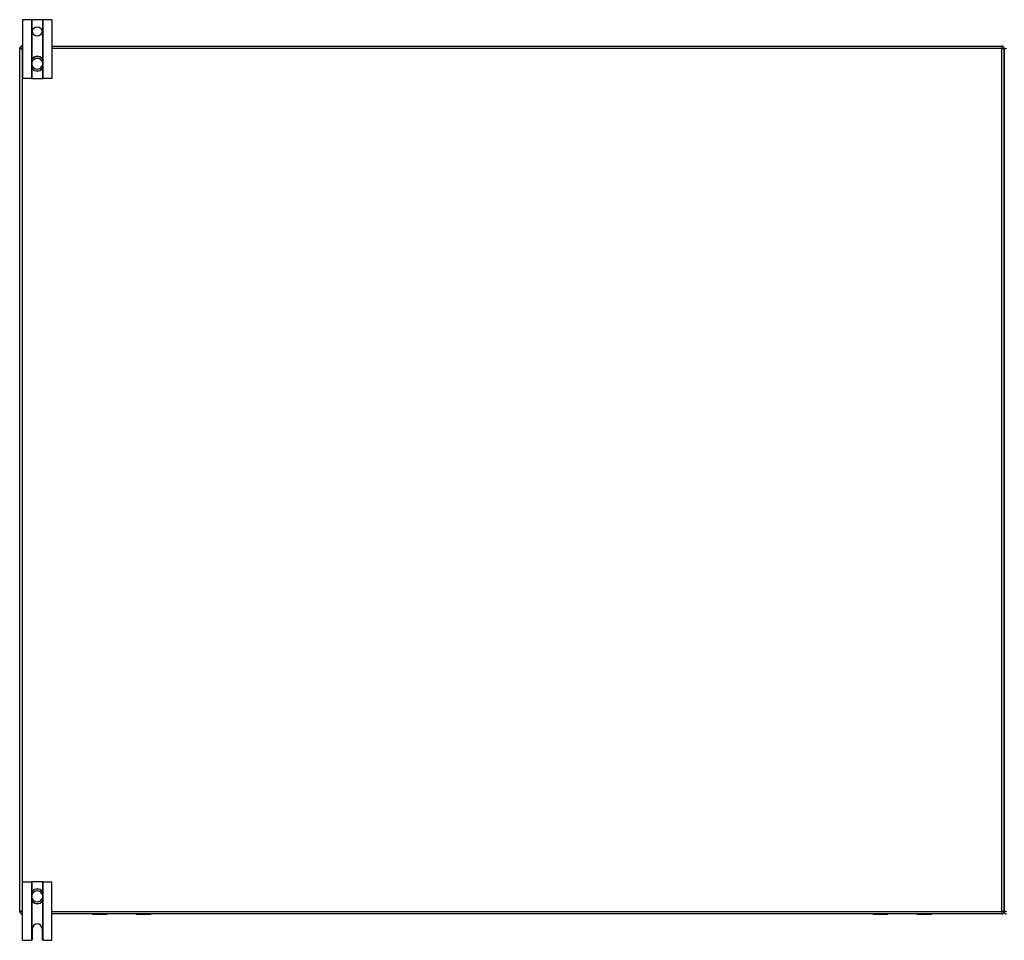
# Model space of a CAD drawing. Header units: inches. Extents: x 20 to 448, y 48 to 213.
# Tile 26 of 235: x 20 to 62, y 109 to 148. Entities that reach past the tile are written whole.
import ezdxf

# ---------------------------------------------------------------- set-up
doc = ezdxf.new("R2010")
doc.units = ezdxf.units.IN
doc.header["$MEASUREMENT"] = 0
doc.layers.add('Visible Edges(ANSI)', color=7, linetype='Continuous', lineweight=25)
doc.layers.add('Visible Tangent Edges(ANSI)', color=7, linetype='Continuous', lineweight=25)

msp = doc.modelspace()

# ---------------------------------------------------------------- linework, layer by layer
at = {"layer": 'Visible Edges(ANSI)'}
for p, q in [((20.31, 148.112), (19.937, 148.112)), ((19.937, 148.112), (19.937, 145.612)), ((20.341, 148.112), (20.31, 148.112)), ((20.783, 148.112), (20.341, 148.112)), ((20.814, 148.112), (20.783, 148.112)), ((21.187, 148.112), (20.814, 148.112)), ((21.187, 148.112), (21.187, 145.612)), ((19.812, 110.086), (19.812, 146.888)), ((19.911, 146.987), (19.937, 146.987)), ((21.187, 146.987), (61.713, 146.987)), ((61.812, 110.086), (61.812, 146.888)), ((61.812, 146.888), (61.812, 110.086)), ((20.326, 146.349), (20.326, 146.31)), ((20.326, 146.31), (20.326, 146.165)), ((20.326, 146.165), (20.326, 146.126)), ((20.798, 146.31), (20.798, 146.349)), ((20.798, 146.165), (20.798, 146.31)), ((20.798, 146.126), (20.798, 146.165)), ((20.31, 145.612), (19.937, 145.612)), ((20.31, 145.612), (20.341, 145.612)), ((20.341, 145.612), (20.783, 145.612)), ((20.783, 145.612), (20.814, 145.612)), ((21.187, 145.612), (20.814, 145.612)), ((19.937, 111.362), (20.31, 111.362)), ((19.937, 108.862), (19.937, 111.362)), ((20.341, 111.362), (20.31, 111.362)), ((20.783, 111.362), (20.341, 111.362)), ((20.814, 111.362), (20.783, 111.362)), ((20.814, 111.362), (21.187, 111.362)), ((21.187, 108.862), (21.187, 111.362)), ((20.326, 110.849), (20.326, 110.81)), ((20.326, 110.81), (20.326, 110.665)), ((20.326, 110.665), (20.326, 110.626)), ((20.798, 110.81), (20.798, 110.849)), ((20.798, 110.665), (20.798, 110.81)), ((20.798, 110.626), (20.798, 110.665)), ((19.937, 109.987), (19.911, 109.987)), ((61.713, 109.987), (21.187, 109.987)), ((22.925, 109.97), (23.515, 109.97)), ((23.53, 109.987), (23.53, 109.985)), ((24.79, 109.985), (24.79, 109.987)), ((24.806, 109.97), (25.395, 109.97)), ((56.228, 109.97), (56.818, 109.97)), ((56.833, 109.987), (56.833, 109.985)), ((58.093, 109.985), (58.093, 109.987)), ((58.109, 109.97), (58.698, 109.97)), ((20.359, 108.924), (20.359, 109.362)), ((20.765, 109.362), (20.765, 108.924)), ((19.937, 108.862), (20.297, 108.862)), ((20.827, 108.862), (21.187, 108.862))]:
    msp.add_line(p, q, dxfattribs=at)
at = {"layer": 'Visible Edges(ANSI)', "flags": 128}
for points in [[(20.457, 146.534), (20.447, 146.531), (20.438, 146.527), (20.429, 146.522), (20.42, 146.517), (20.412, 146.512), (20.403, 146.506), (20.396, 146.499), (20.388, 146.493), (20.381, 146.486), (20.374, 146.478), (20.368, 146.47), (20.362, 146.462), (20.356, 146.454), (20.351, 146.445), (20.346, 146.436), (20.342, 146.427), (20.338, 146.418), (20.335, 146.409), (20.332, 146.399), (20.33, 146.389), (20.328, 146.379), (20.327, 146.369), (20.326, 146.359), (20.326, 146.349)], [(20.798, 146.349), (20.798, 146.359), (20.797, 146.369), (20.796, 146.379), (20.794, 146.389), (20.791, 146.399), (20.789, 146.409), (20.785, 146.418), (20.782, 146.427), (20.777, 146.436), (20.773, 146.445), (20.767, 146.454), (20.762, 146.462), (20.756, 146.47), (20.749, 146.478), (20.743, 146.486), (20.735, 146.493), (20.728, 146.499), (20.72, 146.506), (20.712, 146.512), (20.703, 146.517), (20.694, 146.522), (20.685, 146.527), (20.676, 146.531), (20.667, 146.534)], [(20.326, 146.126), (20.326, 146.116), (20.327, 146.106), (20.328, 146.096), (20.33, 146.086), (20.332, 146.076), (20.335, 146.067), (20.338, 146.057), (20.342, 146.048), (20.346, 146.039), (20.351, 146.03), (20.356, 146.021), (20.361, 146.013), (20.367, 146.005), (20.374, 145.997), (20.381, 145.989), (20.388, 145.982), (20.395, 145.976), (20.403, 145.969), (20.411, 145.963), (20.42, 145.958), (20.429, 145.953), (20.438, 145.948), (20.447, 145.944), (20.457, 145.941)], [(20.667, 145.941), (20.676, 145.944), (20.686, 145.948), (20.695, 145.953), (20.703, 145.958), (20.712, 145.963), (20.72, 145.969), (20.728, 145.976), (20.736, 145.982), (20.743, 145.989), (20.75, 145.997), (20.756, 146.005), (20.762, 146.013), (20.768, 146.021), (20.773, 146.03), (20.777, 146.039), (20.782, 146.048), (20.785, 146.057), (20.789, 146.067), (20.792, 146.076), (20.794, 146.086), (20.796, 146.096), (20.797, 146.106), (20.798, 146.116), (20.798, 146.126)], [(20.457, 111.034), (20.447, 111.031), (20.438, 111.027), (20.429, 111.022), (20.42, 111.017), (20.411, 111.011), (20.403, 111.006), (20.395, 110.999), (20.388, 110.993), (20.381, 110.985), (20.374, 110.978), (20.367, 110.97), (20.361, 110.962), (20.356, 110.954), (20.351, 110.945), (20.346, 110.936), (20.342, 110.927), (20.338, 110.918), (20.335, 110.908), (20.332, 110.899), (20.33, 110.889), (20.328, 110.879), (20.327, 110.869), (20.326, 110.859), (20.326, 110.849)], [(20.798, 110.849), (20.798, 110.859), (20.797, 110.869), (20.796, 110.879), (20.794, 110.889), (20.791, 110.899), (20.789, 110.908), (20.785, 110.918), (20.782, 110.927), (20.777, 110.936), (20.773, 110.945), (20.768, 110.954), (20.762, 110.962), (20.756, 110.97), (20.75, 110.978), (20.743, 110.985), (20.736, 110.993), (20.728, 110.999), (20.72, 111.006), (20.712, 111.011), (20.703, 111.017), (20.695, 111.022), (20.686, 111.027), (20.676, 111.031), (20.667, 111.034)], [(20.326, 110.626), (20.326, 110.616), (20.327, 110.606), (20.328, 110.596), (20.33, 110.586), (20.332, 110.576), (20.335, 110.566), (20.338, 110.557), (20.342, 110.548), (20.346, 110.538), (20.351, 110.53), (20.356, 110.521), (20.362, 110.513), (20.368, 110.504), (20.374, 110.497), (20.381, 110.489), (20.388, 110.482), (20.396, 110.476), (20.403, 110.469), (20.412, 110.463), (20.42, 110.458), (20.429, 110.453), (20.438, 110.448), (20.447, 110.444), (20.457, 110.441)], [(20.667, 110.441), (20.676, 110.444), (20.685, 110.448), (20.694, 110.453), (20.703, 110.458), (20.712, 110.463), (20.72, 110.469), (20.728, 110.476), (20.735, 110.482), (20.743, 110.489), (20.749, 110.497), (20.756, 110.504), (20.762, 110.513), (20.767, 110.521), (20.773, 110.53), (20.777, 110.538), (20.782, 110.548), (20.785, 110.557), (20.789, 110.566), (20.791, 110.576), (20.794, 110.586), (20.796, 110.596), (20.797, 110.606), (20.798, 110.616), (20.798, 110.626)], [(20.31, 108.864), (20.31, 108.864), (20.309, 108.864), (20.309, 108.864), (20.308, 108.864), (20.308, 108.864), (20.308, 108.863), (20.307, 108.863), (20.307, 108.863), (20.306, 108.863), (20.306, 108.863), (20.305, 108.863), (20.305, 108.863), (20.304, 108.863), (20.304, 108.863), (20.303, 108.863), (20.302, 108.863), (20.302, 108.863), (20.301, 108.863), (20.3, 108.863), (20.3, 108.863), (20.299, 108.862), (20.298, 108.862), (20.298, 108.862), (20.297, 108.862)], [(20.341, 108.881), (20.339, 108.879), (20.338, 108.878), (20.336, 108.877), (20.334, 108.875), (20.333, 108.874), (20.331, 108.873), (20.329, 108.872), (20.328, 108.871), (20.326, 108.87), (20.325, 108.869), (20.323, 108.868), (20.322, 108.868), (20.32, 108.867), (20.319, 108.866), (20.317, 108.866), (20.316, 108.866), (20.315, 108.865), (20.314, 108.865), (20.313, 108.865), (20.312, 108.864), (20.311, 108.864), (20.311, 108.864), (20.31, 108.864), (20.31, 108.864)], [(20.814, 108.864), (20.813, 108.864), (20.813, 108.864), (20.812, 108.864), (20.811, 108.864), (20.811, 108.865), (20.81, 108.865), (20.809, 108.865), (20.807, 108.866), (20.806, 108.866), (20.805, 108.866), (20.803, 108.867), (20.802, 108.868), (20.8, 108.868), (20.799, 108.869), (20.797, 108.87), (20.796, 108.871), (20.794, 108.872), (20.792, 108.873), (20.791, 108.874), (20.789, 108.875), (20.787, 108.877), (20.786, 108.878), (20.784, 108.879), (20.783, 108.881)], [(20.827, 108.862), (20.826, 108.862), (20.825, 108.862), (20.824, 108.862), (20.824, 108.863), (20.823, 108.863), (20.822, 108.863), (20.822, 108.863), (20.821, 108.863), (20.82, 108.863), (20.82, 108.863), (20.819, 108.863), (20.819, 108.863), (20.818, 108.863), (20.818, 108.863), (20.817, 108.863), (20.817, 108.863), (20.816, 108.863), (20.816, 108.863), (20.815, 108.864), (20.815, 108.864), (20.815, 108.864), (20.814, 108.864), (20.814, 108.864), (20.814, 108.864)]]:
    msp.add_lwpolyline(points, dxfattribs=at)
at = {"layer": 'Visible Edges(ANSI)'}
msp.add_circle((20.562, 147.612), 0.203, dxfattribs=at)
for centre, radius, start, end in [((19.911, 146.888), 0.099, 90, 180), ((61.713, 146.888), 0.099, 0, 90), ((20.562, 146.237), 0.315, 70.5288, 109.4712), ((20.562, 146.237), 0.315, 250.5288, 289.4712), ((20.562, 110.737), 0.315, 70.5288, 109.4712), ((19.911, 110.086), 0.099, 180, 270), ((20.562, 110.737), 0.315, 250.5288, 289.4712), ((61.713, 110.086), 0.099, 270, 0), ((61.911, 110.086), 0.099, 180, 270), ((22.925, 109.989), 0.0197, 185.3247, 270), ((23.515, 109.985), 0.0157, 270, 0), ((24.806, 109.985), 0.0157, 180, 270), ((25.395, 109.989), 0.0197, 270, 354.6753), ((56.228, 109.989), 0.0197, 185.3247, 270), ((56.818, 109.985), 0.0157, 270, 0), ((58.109, 109.985), 0.0157, 180, 270), ((58.698, 109.989), 0.0197, 270, 354.6753), ((20.562, 109.362), 0.203, 0, 180), ((20.297, 108.924), 0.062, 314.9335, 0), ((20.827, 108.924), 0.062, 180, 225.0665)]:
    msp.add_arc(centre, radius, start, end, dxfattribs=at)
at = {"layer": 'Visible Tangent Edges(ANSI)'}
for p, q in [((20.31, 148.112), (20.31, 145.612)), ((20.341, 146.424), (20.341, 148.112)), ((20.783, 148.112), (20.783, 146.424)), ((20.814, 145.612), (20.814, 148.112)), ((19.812, 146.888), (19.911, 146.888)), ((19.911, 146.888), (19.911, 146.987)), ((19.911, 146.888), (19.911, 110.086)), ((19.937, 146.888), (19.911, 146.888)), ((61.713, 146.888), (21.187, 146.888)), ((61.713, 146.987), (61.713, 146.888)), ((61.713, 146.888), (61.812, 146.888)), ((61.713, 110.086), (61.713, 146.888)), ((61.812, 146.888), (61.911, 146.888)), ((20.326, 146.31), (20.345, 146.31)), ((20.326, 146.165), (20.345, 146.165)), ((20.345, 146.165), (20.345, 146.31)), ((20.459, 146.529), (20.457, 146.534)), ((20.665, 146.529), (20.667, 146.534)), ((20.798, 146.31), (20.778, 146.31)), ((20.778, 146.31), (20.778, 146.165)), ((20.798, 146.165), (20.778, 146.165)), ((20.341, 145.612), (20.341, 146.051)), ((20.457, 145.941), (20.459, 145.946)), ((20.667, 145.941), (20.665, 145.946)), ((20.783, 146.051), (20.783, 145.612)), ((20.31, 111.362), (20.31, 108.864)), ((20.341, 110.924), (20.341, 111.362)), ((20.783, 111.362), (20.783, 110.924)), ((20.814, 108.864), (20.814, 111.362)), ((20.457, 111.034), (20.459, 111.029)), ((20.667, 111.034), (20.665, 111.029)), ((20.326, 110.81), (20.345, 110.81)), ((20.326, 110.665), (20.345, 110.665)), ((20.341, 108.881), (20.341, 110.551)), ((20.345, 110.665), (20.345, 110.81)), ((20.798, 110.81), (20.778, 110.81)), ((20.778, 110.81), (20.778, 110.665)), ((20.798, 110.665), (20.778, 110.665)), ((20.783, 110.551), (20.783, 108.881)), ((19.911, 110.086), (19.812, 110.086)), ((19.911, 110.086), (19.937, 110.086)), ((19.911, 109.987), (19.911, 110.086)), ((20.459, 110.446), (20.457, 110.441)), ((20.665, 110.446), (20.667, 110.441)), ((21.187, 110.086), (61.713, 110.086)), ((61.713, 110.086), (61.713, 109.987)), ((61.812, 110.086), (61.713, 110.086)), ((61.911, 110.086), (61.812, 110.086)), ((22.925, 109.987), (22.925, 109.97)), ((23.515, 109.97), (23.515, 109.987)), ((24.806, 109.987), (24.806, 109.97)), ((25.395, 109.97), (25.395, 109.987)), ((56.228, 109.987), (56.228, 109.97)), ((56.818, 109.97), (56.818, 109.987)), ((58.109, 109.987), (58.109, 109.97)), ((58.698, 109.97), (58.698, 109.987))]:
    msp.add_line(p, q, dxfattribs=at)
at = {"layer": 'Visible Tangent Edges(ANSI)', "flags": 128}
for points in [[(20.342, 146.35), (20.342, 146.36), (20.342, 146.369), (20.343, 146.379), (20.344, 146.389), (20.345, 146.398), (20.348, 146.407), (20.35, 146.417), (20.353, 146.426), (20.357, 146.434), (20.361, 146.443), (20.365, 146.451), (20.37, 146.459), (20.376, 146.467), (20.382, 146.475), (20.388, 146.482), (20.394, 146.489), (20.401, 146.495), (20.409, 146.501), (20.416, 146.507), (20.424, 146.512), (20.433, 146.517), (20.441, 146.522), (20.45, 146.525), (20.459, 146.529)], [(20.345, 146.31), (20.345, 146.312), (20.345, 146.313), (20.345, 146.315), (20.345, 146.317), (20.345, 146.318), (20.345, 146.32), (20.344, 146.322), (20.344, 146.323), (20.344, 146.325), (20.344, 146.327), (20.344, 146.328), (20.344, 146.33), (20.344, 146.332), (20.344, 146.333), (20.344, 146.335), (20.343, 146.337), (20.343, 146.338), (20.343, 146.34), (20.343, 146.342), (20.343, 146.343), (20.343, 146.345), (20.343, 146.347), (20.343, 146.349), (20.342, 146.35)], [(20.342, 146.125), (20.343, 146.126), (20.343, 146.128), (20.343, 146.13), (20.343, 146.131), (20.343, 146.133), (20.343, 146.135), (20.343, 146.137), (20.343, 146.138), (20.344, 146.14), (20.344, 146.142), (20.344, 146.143), (20.344, 146.145), (20.344, 146.147), (20.344, 146.148), (20.344, 146.15), (20.344, 146.152), (20.344, 146.153), (20.345, 146.155), (20.345, 146.157), (20.345, 146.158), (20.345, 146.16), (20.345, 146.162), (20.345, 146.163), (20.345, 146.165)], [(20.665, 146.529), (20.674, 146.525), (20.682, 146.522), (20.691, 146.517), (20.699, 146.512), (20.707, 146.507), (20.715, 146.501), (20.722, 146.495), (20.729, 146.489), (20.736, 146.482), (20.742, 146.475), (20.748, 146.467), (20.753, 146.459), (20.758, 146.451), (20.763, 146.443), (20.767, 146.434), (20.77, 146.426), (20.773, 146.417), (20.776, 146.407), (20.778, 146.398), (20.78, 146.389), (20.781, 146.379), (20.781, 146.369), (20.781, 146.36), (20.781, 146.35)], [(20.781, 146.35), (20.781, 146.349), (20.781, 146.347), (20.781, 146.345), (20.781, 146.343), (20.78, 146.342), (20.78, 146.34), (20.78, 146.338), (20.78, 146.337), (20.78, 146.335), (20.78, 146.333), (20.78, 146.332), (20.78, 146.33), (20.779, 146.328), (20.779, 146.327), (20.779, 146.325), (20.779, 146.323), (20.779, 146.322), (20.779, 146.32), (20.779, 146.318), (20.779, 146.317), (20.779, 146.315), (20.778, 146.313), (20.778, 146.312), (20.778, 146.31)], [(20.778, 146.165), (20.778, 146.163), (20.778, 146.162), (20.779, 146.16), (20.779, 146.158), (20.779, 146.157), (20.779, 146.155), (20.779, 146.153), (20.779, 146.152), (20.779, 146.15), (20.779, 146.148), (20.779, 146.147), (20.78, 146.145), (20.78, 146.143), (20.78, 146.142), (20.78, 146.14), (20.78, 146.138), (20.78, 146.137), (20.78, 146.135), (20.78, 146.133), (20.781, 146.131), (20.781, 146.13), (20.781, 146.128), (20.781, 146.126), (20.781, 146.125)], [(20.459, 145.946), (20.45, 145.949), (20.441, 145.953), (20.432, 145.958), (20.424, 145.963), (20.416, 145.968), (20.409, 145.974), (20.401, 145.98), (20.394, 145.986), (20.388, 145.993), (20.382, 146), (20.376, 146.008), (20.37, 146.016), (20.365, 146.024), (20.361, 146.032), (20.357, 146.041), (20.353, 146.05), (20.35, 146.059), (20.347, 146.068), (20.345, 146.077), (20.344, 146.086), (20.343, 146.096), (20.342, 146.105), (20.342, 146.115), (20.342, 146.125)], [(20.781, 146.125), (20.781, 146.115), (20.781, 146.105), (20.781, 146.096), (20.78, 146.086), (20.778, 146.077), (20.776, 146.068), (20.773, 146.059), (20.77, 146.05), (20.767, 146.041), (20.763, 146.032), (20.758, 146.024), (20.753, 146.016), (20.748, 146.008), (20.742, 146), (20.736, 145.993), (20.729, 145.986), (20.722, 145.98), (20.715, 145.974), (20.707, 145.968), (20.699, 145.963), (20.691, 145.958), (20.682, 145.953), (20.674, 145.949), (20.665, 145.946)], [(20.342, 110.85), (20.342, 110.86), (20.342, 110.869), (20.343, 110.879), (20.344, 110.889), (20.345, 110.898), (20.347, 110.907), (20.35, 110.916), (20.353, 110.925), (20.357, 110.934), (20.361, 110.943), (20.365, 110.951), (20.37, 110.959), (20.376, 110.967), (20.381, 110.975), (20.388, 110.982), (20.394, 110.989), (20.401, 110.995), (20.409, 111.001), (20.416, 111.007), (20.424, 111.012), (20.432, 111.017), (20.441, 111.022), (20.45, 111.025), (20.459, 111.029)], [(20.665, 111.029), (20.674, 111.025), (20.682, 111.022), (20.691, 111.017), (20.699, 111.012), (20.707, 111.007), (20.715, 111.001), (20.722, 110.995), (20.729, 110.989), (20.736, 110.982), (20.742, 110.975), (20.748, 110.967), (20.753, 110.959), (20.758, 110.951), (20.763, 110.943), (20.767, 110.934), (20.77, 110.925), (20.773, 110.916), (20.776, 110.907), (20.778, 110.898), (20.78, 110.888), (20.781, 110.879), (20.781, 110.869), (20.781, 110.86), (20.781, 110.85)], [(20.345, 110.81), (20.345, 110.812), (20.345, 110.813), (20.345, 110.815), (20.345, 110.817), (20.345, 110.818), (20.345, 110.82), (20.344, 110.822), (20.344, 110.823), (20.344, 110.825), (20.344, 110.827), (20.344, 110.828), (20.344, 110.83), (20.344, 110.832), (20.344, 110.833), (20.344, 110.835), (20.343, 110.837), (20.343, 110.838), (20.343, 110.84), (20.343, 110.842), (20.343, 110.843), (20.343, 110.845), (20.343, 110.847), (20.343, 110.849), (20.342, 110.85)], [(20.342, 110.625), (20.343, 110.626), (20.343, 110.628), (20.343, 110.63), (20.343, 110.631), (20.343, 110.633), (20.343, 110.635), (20.343, 110.637), (20.343, 110.638), (20.344, 110.64), (20.344, 110.642), (20.344, 110.643), (20.344, 110.645), (20.344, 110.647), (20.344, 110.648), (20.344, 110.65), (20.344, 110.652), (20.344, 110.653), (20.345, 110.655), (20.345, 110.657), (20.345, 110.658), (20.345, 110.66), (20.345, 110.662), (20.345, 110.663), (20.345, 110.665)], [(20.459, 110.446), (20.45, 110.449), (20.441, 110.453), (20.433, 110.458), (20.424, 110.463), (20.416, 110.468), (20.409, 110.474), (20.401, 110.48), (20.394, 110.486), (20.388, 110.493), (20.382, 110.5), (20.376, 110.508), (20.37, 110.515), (20.365, 110.524), (20.361, 110.532), (20.357, 110.541), (20.353, 110.549), (20.35, 110.558), (20.348, 110.567), (20.345, 110.577), (20.344, 110.586), (20.343, 110.596), (20.342, 110.605), (20.342, 110.615), (20.342, 110.625)], [(20.781, 110.625), (20.781, 110.615), (20.781, 110.605), (20.781, 110.596), (20.78, 110.586), (20.778, 110.577), (20.776, 110.567), (20.773, 110.558), (20.77, 110.549), (20.767, 110.541), (20.763, 110.532), (20.758, 110.524), (20.753, 110.515), (20.748, 110.508), (20.742, 110.5), (20.736, 110.493), (20.729, 110.486), (20.722, 110.48), (20.715, 110.474), (20.707, 110.468), (20.699, 110.463), (20.691, 110.458), (20.682, 110.453), (20.674, 110.449), (20.665, 110.446)], [(20.781, 110.85), (20.781, 110.849), (20.781, 110.847), (20.781, 110.845), (20.781, 110.843), (20.78, 110.842), (20.78, 110.84), (20.78, 110.838), (20.78, 110.837), (20.78, 110.835), (20.78, 110.833), (20.78, 110.832), (20.78, 110.83), (20.779, 110.828), (20.779, 110.827), (20.779, 110.825), (20.779, 110.823), (20.779, 110.822), (20.779, 110.82), (20.779, 110.818), (20.779, 110.817), (20.779, 110.815), (20.778, 110.813), (20.778, 110.812), (20.778, 110.81)], [(20.778, 110.665), (20.778, 110.663), (20.778, 110.662), (20.779, 110.66), (20.779, 110.658), (20.779, 110.657), (20.779, 110.655), (20.779, 110.653), (20.779, 110.652), (20.779, 110.65), (20.779, 110.648), (20.779, 110.647), (20.78, 110.645), (20.78, 110.643), (20.78, 110.642), (20.78, 110.64), (20.78, 110.638), (20.78, 110.637), (20.78, 110.635), (20.78, 110.633), (20.781, 110.631), (20.781, 110.63), (20.781, 110.628), (20.781, 110.626), (20.781, 110.625)]]:
    msp.add_lwpolyline(points, dxfattribs=at)
at = {"layer": 'Visible Tangent Edges(ANSI)'}
for centre, radius, start, end in [((20.562, 146.237), 0.228, 18.5086, 161.4914), ((20.562, 146.237), 0.228, 198.5086, 341.4914), ((20.562, 146.237), 0.309, 70.5288, 109.4712), ((20.562, 146.237), 0.309, 250.5288, 289.4712), ((20.562, 110.737), 0.228, 18.5086, 161.4914), ((20.562, 110.737), 0.309, 70.5288, 109.4712), ((20.562, 110.737), 0.228, 198.5086, 341.4914), ((20.562, 110.737), 0.309, 250.5288, 289.4712)]:
    msp.add_arc(centre, radius, start, end, dxfattribs=at)
for centre, major_axis, start_param, end_param in [((20.345, 146.349), (-0.0197, 0), 4.854218, 6.283185), ((20.778, 146.349), (0.0197, 0), 0, 1.428968), ((20.345, 146.126), (-0.0197, 0), 0, 1.428968), ((20.778, 146.126), (0.0197, 0), 4.854218, 6.283185), ((20.345, 110.849), (-0.0197, 0), 4.854218, 6.283185), ((20.345, 110.626), (-0.0197, 0), 0, 1.428968), ((20.778, 110.849), (0.0197, 0), 0, 1.428968), ((20.778, 110.626), (0.0197, 0), 4.854218, 6.283185)]:
    msp.add_ellipse(centre, major_axis=major_axis, ratio=0.07343, start_param=start_param, end_param=end_param, dxfattribs=at)

doc.saveas('drawing.dxf')
